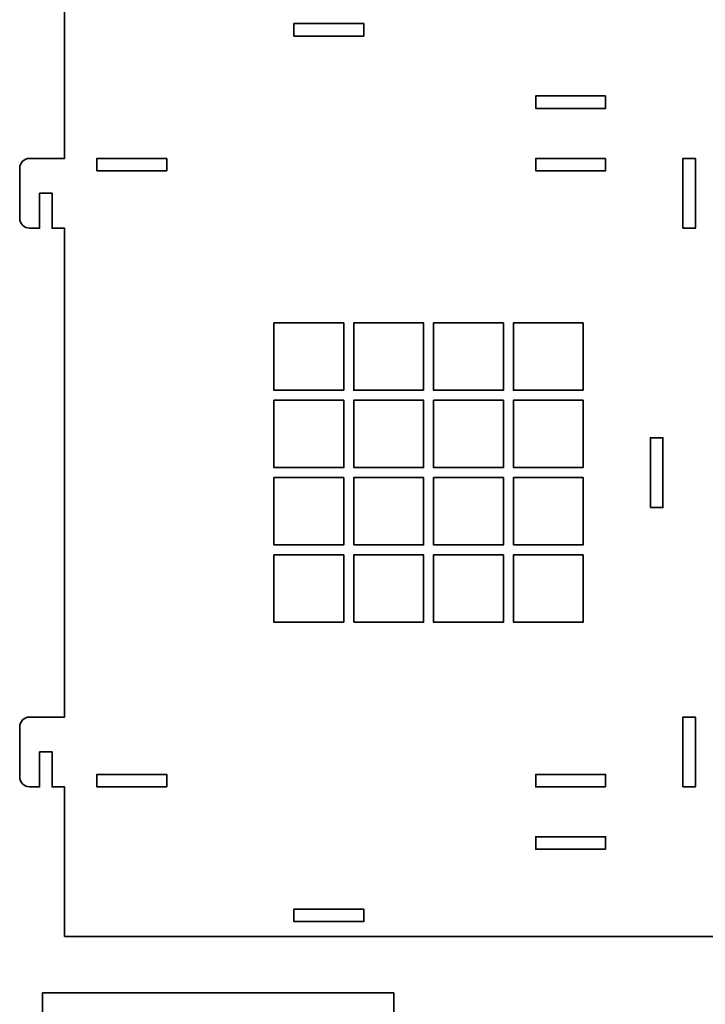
# Model space of a CAD drawing. Header units: centimetres. Extents: x -90 to 100, y -117 to 106.
# Tile 46 of 108: x -89 to -73, y -2 to 22. Entities that reach past the tile are written whole.
import ezdxf

# ---------------------------------------------------------------- set-up
doc = ezdxf.new("R2010")
doc.units = ezdxf.units.CM
doc.header["$MEASUREMENT"] = 0
doc.layers.add('Layer 1', color=7, linetype='Continuous')

msp = doc.modelspace()

# ---------------------------------------------------------------- linework, layer by layer
at = {"layer": 'Layer 1', "lineweight": 35}
for points, knots in [([(-59.73234, 51.49283), (-59.73234, 51.49283), (-66.63241, 51.49283), (-66.63241, 51.49283), (-66.63241, 51.49283), (-66.63241, 51.49283), (-66.63241, 51.79269), (-66.63241, 51.79269), (-66.63241, 51.79269), (-66.63241, 51.79269), (-67.4723, 51.79269), (-67.4723, 51.79269), (-67.4723, 51.79269), (-67.4723, 51.79269), (-67.4723, 52.09254), (-67.4723, 52.09254), (-67.4723, 52.09254), (-67.4723, 52.09254), (-66.63241, 52.09254), (-66.63241, 52.09254), (-66.63241, 52.09254), (-66.63241, 52.09254), (-66.63241, 52.33243), (-66.63241, 52.33243), (-66.63241, 52.33243), (-66.63241, 52.46553), (-66.73977, 52.57231), (-66.87244, 52.57231), (-66.87244, 52.57231), (-66.87244, 52.57231), (-68.0723, 52.57231), (-68.0723, 52.57231), (-68.0723, 52.57231), (-68.20497, 52.57231), (-68.31234, 52.46553), (-68.31234, 52.33243), (-68.31234, 52.33243), (-68.31234, 52.33243), (-68.31234, 51.49283), (-68.31234, 51.49283), (-68.31234, 51.49283), (-68.31234, 51.49283), (-81.03237, 51.49283), (-81.03237, 51.49283), (-81.03237, 51.49283), (-81.03237, 51.49283), (-81.03237, 51.79269), (-81.03237, 51.79269), (-81.03237, 51.79269), (-81.03237, 51.79269), (-81.87234, 51.79269), (-81.87234, 51.79269), (-81.87234, 51.79269), (-81.87234, 51.79269), (-81.87234, 52.09254), (-81.87234, 52.09254), (-81.87234, 52.09254), (-81.87234, 52.09254), (-81.03237, 52.09254), (-81.03237, 52.09254), (-81.03237, 52.09254), (-81.03237, 52.09254), (-81.03237, 52.33243), (-81.03237, 52.33243), (-81.03237, 52.33243), (-81.03237, 52.46553), (-81.13978, 52.57231), (-81.27235, 52.57231), (-81.27235, 52.57231), (-81.27235, 52.57231), (-82.47234, 52.57231), (-82.47234, 52.57231), (-82.47234, 52.57231), (-82.60489, 52.57231), (-82.71237, 52.46553), (-82.71237, 52.33243), (-82.71237, 52.33243), (-82.71237, 52.33243), (-82.71237, 51.49283), (-82.71237, 51.49283), (-82.71237, 51.49283), (-82.71237, 51.49283), (-88.23236, 51.49283), (-88.23236, 51.49283), (-88.23236, 51.49283), (-88.23236, 51.49283), (-88.23236, 47.89309), (-88.23236, 47.89309), (-88.23236, 47.89309), (-88.23236, 47.89309), (-89.07233, 47.89309), (-89.07233, 47.89309), (-89.07233, 47.89309), (-89.20489, 47.89309), (-89.31237, 47.78484), (-89.31237, 47.6532), (-89.31237, 47.6532), (-89.31237, 47.6532), (-89.31237, 46.45231), (-89.31237, 46.45231), (-89.31237, 46.45231), (-89.31237, 46.32067), (-89.20489, 46.21243), (-89.07233, 46.21243), (-89.07233, 46.21243), (-89.07233, 46.21243), (-88.83236, 46.21243), (-88.83236, 46.21243), (-88.83236, 46.21243), (-88.83236, 46.21243), (-88.83236, 47.05349), (-88.83236, 47.05349), (-88.83236, 47.05349), (-88.83236, 47.05349), (-88.53233, 47.05349), (-88.53233, 47.05349), (-88.53233, 47.05349), (-88.53233, 47.05349), (-88.53233, 46.21243), (-88.53233, 46.21243), (-88.53233, 46.21243), (-88.53233, 46.21243), (-88.23236, 46.21243), (-88.23236, 46.21243), (-88.23236, 46.21243), (-88.23236, 46.21243), (-88.23236, 33.22307), (-88.23236, 33.22307), (-88.23236, 33.22307), (-88.23236, 33.22307), (-89.07233, 33.22307), (-89.07233, 33.22307), (-89.07233, 33.22307), (-89.20489, 33.22307), (-89.31237, 33.11556), (-89.31237, 32.98304), (-89.31237, 32.98304), (-89.31237, 32.98304), (-89.31237, 31.78303), (-89.31237, 31.78303), (-89.31237, 31.78303), (-89.31237, 31.65051), (-89.20489, 31.543), (-89.07233, 31.543), (-89.07233, 31.543), (-89.07233, 31.543), (-88.83236, 31.543), (-88.83236, 31.543), (-88.83236, 31.543), (-88.83236, 31.543), (-88.83236, 32.38304), (-88.83236, 32.38304), (-88.83236, 32.38304), (-88.83236, 32.38304), (-88.53233, 32.38304), (-88.53233, 32.38304), (-88.53233, 32.38304), (-88.53233, 32.38304), (-88.53233, 31.543), (-88.53233, 31.543), (-88.53233, 31.543), (-88.53233, 31.543), (-88.23236, 31.543), (-88.23236, 31.543), (-88.23236, 31.543), (-88.23236, 31.543), (-88.23236, 18.55306), (-88.23236, 18.55306), (-88.23236, 18.55306), (-88.23236, 18.55306), (-89.07233, 18.55306), (-89.07233, 18.55306), (-89.07233, 18.55306), (-89.20489, 18.55306), (-89.31237, 18.44555), (-89.31237, 18.31303), (-89.31237, 18.31303), (-89.31237, 18.31303), (-89.31237, 17.11302), (-89.31237, 17.11302), (-89.31237, 17.11302), (-89.31237, 16.9805), (-89.20489, 16.87299), (-89.07233, 16.87299), (-89.07233, 16.87299), (-89.07233, 16.87299), (-88.83236, 16.87299), (-88.83236, 16.87299), (-88.83236, 16.87299), (-88.83236, 16.87299), (-88.83236, 17.71302), (-88.83236, 17.71302), (-88.83236, 17.71302), (-88.83236, 17.71302), (-88.53233, 17.71302), (-88.53233, 17.71302), (-88.53233, 17.71302), (-88.53233, 17.71302), (-88.53233, 16.87299), (-88.53233, 16.87299), (-88.53233, 16.87299), (-88.53233, 16.87299), (-88.23236, 16.87299), (-88.23236, 16.87299), (-88.23236, 16.87299), (-88.23236, 16.87299), (-88.23236, 5.11305), (-88.23236, 5.11305), (-88.23236, 5.11305), (-88.23236, 5.11305), (-89.07233, 5.11305), (-89.07233, 5.11305), (-89.07233, 5.11305), (-89.20489, 5.11305), (-89.31237, 5.00554), (-89.31237, 4.87302), (-89.31237, 4.87302), (-89.31237, 4.87302), (-89.31237, 3.673), (-89.31237, 3.673), (-89.31237, 3.673), (-89.31237, 3.54048), (-89.20489, 3.43312), (-89.07233, 3.43312), (-89.07233, 3.43312), (-89.07233, 3.43312), (-88.83236, 3.43312), (-88.83236, 3.43312), (-88.83236, 3.43312), (-88.83236, 3.43312), (-88.83236, 4.27301), (-88.83236, 4.27301), (-88.83236, 4.27301), (-88.83236, 4.27301), (-88.53233, 4.27301), (-88.53233, 4.27301), (-88.53233, 4.27301), (-88.53233, 4.27301), (-88.53233, 3.43312), (-88.53233, 3.43312), (-88.53233, 3.43312), (-88.53233, 3.43312), (-88.23236, 3.43312), (-88.23236, 3.43312), (-88.23236, 3.43312), (-88.23236, 3.43312), (-88.23236, -0.16692), (-88.23236, -0.16692), (-88.23236, -0.16692), (-88.23236, -0.16692), (-59.43234, -0.16692), (-59.43234, -0.16692), (-59.43234, -0.16692), (-59.43234, -0.16692), (-54.23619, 2.83311), (-54.23619, 2.83311), (-54.23619, 2.83311), (-54.23619, 2.83311), (-53.81624, 2.10556), (-53.81624, 2.10556), (-53.81624, 2.10556), (-53.74998, 1.99073), (-53.60312, 1.95153), (-53.48845, 2.0178), (-53.48845, 2.0178), (-53.48845, 2.0178), (-52.44919, 2.6178), (-52.44919, 2.6178), (-52.44919, 2.6178), (-52.33436, 2.68406), (-52.29502, 2.83077), (-52.36128, 2.9456), (-52.36128, 2.9456), (-52.36128, 2.9456), (-52.48137, 3.15345), (-52.48137, 3.15345), (-52.48137, 3.15345), (-52.48137, 3.15345), (-53.20877, 2.7335), (-53.20877, 2.7335), (-53.20877, 2.7335), (-53.20877, 2.7335), (-53.3587, 2.99328), (-53.3587, 2.99328), (-53.3587, 2.99328), (-53.3587, 2.99328), (-52.63129, 3.41323), (-52.63129, 3.41323), (-52.63129, 3.41323), (-52.63129, 3.41323), (-52.78137, 3.673), (-52.78137, 3.673), (-52.78137, 3.673), (-52.78137, 3.673), (-47.58522, 6.67303), (-47.58522, 6.67303), (-47.58522, 6.67303), (-47.58522, 6.67303), (-47.16513, 5.94562), (-47.16513, 5.94562), (-47.16513, 5.94562), (-47.09887, 5.8308), (-46.95216, 5.79145), (-46.83733, 5.85772), (-46.83733, 5.85772), (-46.83733, 5.85772), (-45.79807, 6.45772), (-45.79807, 6.45772), (-45.79807, 6.45772), (-45.68325, 6.52398), (-45.6439, 6.67084), (-45.71031, 6.78566), (-45.71031, 6.78566), (-45.71031, 6.78566), (-45.83025, 6.99351), (-45.83025, 6.99351), (-45.83025, 6.99351), (-45.83025, 6.99351), (-46.55766, 6.57342), (-46.55766, 6.57342), (-46.55766, 6.57342), (-46.55766, 6.57342), (-46.70774, 6.8332), (-46.70774, 6.8332), (-46.70774, 6.8332), (-46.70774, 6.8332), (-45.98033, 7.25329), (-45.98033, 7.25329), (-45.98033, 7.25329), (-45.98033, 7.25329), (-46.13026, 7.51307), (-46.13026, 7.51307), (-46.13026, 7.51307), (-46.13026, 7.51307), (-40.48257, 10.77376), (-40.48257, 10.77376), (-40.48257, 10.77376), (-40.48257, 10.77376), (-40.48257, 10.84309), (-40.48257, 10.84309), (-40.48257, 10.84309), (-40.48257, 10.84309), (-40.96248, 10.84309), (-40.96248, 10.84309), (-40.96248, 10.84309), (-40.96248, 10.84309), (-40.96248, 11.14309), (-40.96248, 11.14309), (-40.96248, 11.14309), (-40.96248, 11.14309), (-40.48257, 11.14309), (-40.48257, 11.14309), (-40.48257, 11.14309), (-40.48257, 11.14309), (-40.48257, 11.21228), (-40.48257, 11.21228), (-40.48257, 11.21228), (-40.48257, 11.21228), (-46.13026, 14.47296), (-46.13026, 14.47296), (-46.13026, 14.47296), (-46.13026, 14.47296), (-45.98033, 14.73289), (-45.98033, 14.73289), (-45.98033, 14.73289), (-45.98033, 14.73289), (-46.70774, 15.15283), (-46.70774, 15.15283), (-46.70774, 15.15283), (-46.70774, 15.15283), (-46.55766, 15.41261), (-46.55766, 15.41261), (-46.55766, 15.41261), (-46.55766, 15.41261), (-45.83025, 14.99267), (-45.83025, 14.99267), (-45.83025, 14.99267), (-45.83025, 14.99267), (-45.71031, 15.20052), (-45.71031, 15.20052), (-45.71031, 15.20052), (-45.6439, 15.31534), (-45.68325, 15.46205), (-45.79807, 15.52831), (-45.79807, 15.52831), (-45.79807, 15.52831), (-46.83733, 16.12832), (-46.83733, 16.12832), (-46.83733, 16.12832), (-46.95216, 16.19458), (-47.09887, 16.15538), (-47.16513, 16.04056), (-47.16513, 16.04056), (-47.16513, 16.04056), (-47.58522, 15.313), (-47.58522, 15.313), (-47.58522, 15.313), (-47.58522, 15.313), (-52.78137, 18.31303), (-52.78137, 18.31303), (-52.78137, 18.31303), (-52.78137, 18.31303), (-52.63129, 18.57281), (-52.63129, 18.57281), (-52.63129, 18.57281), (-52.63129, 18.57281), (-53.3587, 18.9929), (-53.3587, 18.9929), (-53.3587, 18.9929), (-53.3587, 18.9929), (-53.20877, 19.25268), (-53.20877, 19.25268), (-53.20877, 19.25268), (-53.20877, 19.25268), (-52.48137, 18.83259), (-52.48137, 18.83259), (-52.48137, 18.83259), (-52.48137, 18.83259), (-52.36128, 19.04058), (-52.36128, 19.04058), (-52.36128, 19.04058), (-52.29502, 19.15526), (-52.33436, 19.30212), (-52.44919, 19.36838), (-52.44919, 19.36838), (-52.44919, 19.36838), (-53.48845, 19.96839), (-53.48845, 19.96839), (-53.48845, 19.96839), (-53.60312, 20.03465), (-53.74998, 19.9953), (-53.81624, 19.88048), (-53.81624, 19.88048), (-53.81624, 19.88048), (-54.23619, 19.15307), (-54.23619, 19.15307), (-54.23619, 19.15307), (-54.23619, 19.15307), (-59.43234, 22.15295), (-59.43234, 22.15295), (-59.43234, 22.15295), (-59.43234, 22.15295), (-59.73234, 22.15295), (-59.73234, 22.15295), (-59.73234, 22.15295), (-59.73234, 22.15295), (-59.73234, 51.49283), (-59.73234, 51.49283)], [0, 0, 0, 0, 0.00884956, 0.00884956, 0.00884956, 0.00884956, 0.01769912, 0.01769912, 0.01769912, 0.01769912, 0.02654867, 0.02654867, 0.02654867, 0.02654867, 0.03539823, 0.03539823, 0.03539823, 0.03539823, 0.04424779, 0.04424779, 0.04424779, 0.04424779, 0.05309735, 0.05309735, 0.05309735, 0.05309735, 0.0619469, 0.0619469, 0.0619469, 0.0619469, 0.07079646, 0.07079646, 0.07079646, 0.07079646, 0.07964602, 0.07964602, 0.07964602, 0.07964602, 0.08849558, 0.08849558, 0.08849558, 0.08849558, 0.09734513, 0.09734513, 0.09734513, 0.09734513, 0.10619469, 0.10619469, 0.10619469, 0.10619469, 0.11504425, 0.11504425, 0.11504425, 0.11504425, 0.12389381, 0.12389381, 0.12389381, 0.12389381, 0.13274336, 0.13274336, 0.13274336, 0.13274336, 0.14159292, 0.14159292, 0.14159292, 0.14159292, 0.15044248, 0.15044248, 0.15044248, 0.15044248, 0.15929204, 0.15929204, 0.15929204, 0.15929204, 0.16814159, 0.16814159, 0.16814159, 0.16814159, 0.17699115, 0.17699115, 0.17699115, 0.17699115, 0.18584071, 0.18584071, 0.18584071, 0.18584071, 0.19469027, 0.19469027, 0.19469027, 0.19469027, 0.20353982, 0.20353982, 0.20353982, 0.20353982, 0.21238938, 0.21238938, 0.21238938, 0.21238938, 0.22123894, 0.22123894, 0.22123894, 0.22123894, 0.2300885, 0.2300885, 0.2300885, 0.2300885, 0.23893805, 0.23893805, 0.23893805, 0.23893805, 0.24778761, 0.24778761, 0.24778761, 0.24778761, 0.25663717, 0.25663717, 0.25663717, 0.25663717, 0.26548673, 0.26548673, 0.26548673, 0.26548673, 0.27433628, 0.27433628, 0.27433628, 0.27433628, 0.28318584, 0.28318584, 0.28318584, 0.28318584, 0.2920354, 0.2920354, 0.2920354, 0.2920354, 0.30088496, 0.30088496, 0.30088496, 0.30088496, 0.30973451, 0.30973451, 0.30973451, 0.30973451, 0.31858407, 0.31858407, 0.31858407, 0.31858407, 0.32743363, 0.32743363, 0.32743363, 0.32743363, 0.33628319, 0.33628319, 0.33628319, 0.33628319, 0.34513274, 0.34513274, 0.34513274, 0.34513274, 0.3539823, 0.3539823, 0.3539823, 0.3539823, 0.36283186, 0.36283186, 0.36283186, 0.36283186, 0.37168142, 0.37168142, 0.37168142, 0.37168142, 0.38053097, 0.38053097, 0.38053097, 0.38053097, 0.38938053, 0.38938053, 0.38938053, 0.38938053, 0.39823009, 0.39823009, 0.39823009, 0.39823009, 0.40707965, 0.40707965, 0.40707965, 0.40707965, 0.4159292, 0.4159292, 0.4159292, 0.4159292, 0.42477876, 0.42477876, 0.42477876, 0.42477876, 0.43362832, 0.43362832, 0.43362832, 0.43362832, 0.44247788, 0.44247788, 0.44247788, 0.44247788, 0.45132743, 0.45132743, 0.45132743, 0.45132743, 0.46017699, 0.46017699, 0.46017699, 0.46017699, 0.46902655, 0.46902655, 0.46902655, 0.46902655, 0.47787611, 0.47787611, 0.47787611, 0.47787611, 0.48672566, 0.48672566, 0.48672566, 0.48672566, 0.49557522, 0.49557522, 0.49557522, 0.49557522, 0.50442478, 0.50442478, 0.50442478, 0.50442478, 0.51327434, 0.51327434, 0.51327434, 0.51327434, 0.52212389, 0.52212389, 0.52212389, 0.52212389, 0.53097345, 0.53097345, 0.53097345, 0.53097345, 0.53982301, 0.53982301, 0.53982301, 0.53982301, 0.54867257, 0.54867257, 0.54867257, 0.54867257, 0.55752212, 0.55752212, 0.55752212, 0.55752212, 0.56637168, 0.56637168, 0.56637168, 0.56637168, 0.57522124, 0.57522124, 0.57522124, 0.57522124, 0.5840708, 0.5840708, 0.5840708, 0.5840708, 0.59292035, 0.59292035, 0.59292035, 0.59292035, 0.60176991, 0.60176991, 0.60176991, 0.60176991, 0.61061947, 0.61061947, 0.61061947, 0.61061947, 0.61946903, 0.61946903, 0.61946903, 0.61946903, 0.62831858, 0.62831858, 0.62831858, 0.62831858, 0.63716814, 0.63716814, 0.63716814, 0.63716814, 0.6460177, 0.6460177, 0.6460177, 0.6460177, 0.65486726, 0.65486726, 0.65486726, 0.65486726, 0.66371681, 0.66371681, 0.66371681, 0.66371681, 0.67256637, 0.67256637, 0.67256637, 0.67256637, 0.68141593, 0.68141593, 0.68141593, 0.68141593, 0.69026549, 0.69026549, 0.69026549, 0.69026549, 0.69911504, 0.69911504, 0.69911504, 0.69911504, 0.7079646, 0.7079646, 0.7079646, 0.7079646, 0.71681416, 0.71681416, 0.71681416, 0.71681416, 0.72566372, 0.72566372, 0.72566372, 0.72566372, 0.73451327, 0.73451327, 0.73451327, 0.73451327, 0.74336283, 0.74336283, 0.74336283, 0.74336283, 0.75221239, 0.75221239, 0.75221239, 0.75221239, 0.76106195, 0.76106195, 0.76106195, 0.76106195, 0.7699115, 0.7699115, 0.7699115, 0.7699115, 0.77876106, 0.77876106, 0.77876106, 0.77876106, 0.78761062, 0.78761062, 0.78761062, 0.78761062, 0.79646018, 0.79646018, 0.79646018, 0.79646018, 0.80530973, 0.80530973, 0.80530973, 0.80530973, 0.81415929, 0.81415929, 0.81415929, 0.81415929, 0.82300885, 0.82300885, 0.82300885, 0.82300885, 0.83185841, 0.83185841, 0.83185841, 0.83185841, 0.84070796, 0.84070796, 0.84070796, 0.84070796, 0.84955752, 0.84955752, 0.84955752, 0.84955752, 0.85840708, 0.85840708, 0.85840708, 0.85840708, 0.86725664, 0.86725664, 0.86725664, 0.86725664, 0.87610619, 0.87610619, 0.87610619, 0.87610619, 0.88495575, 0.88495575, 0.88495575, 0.88495575, 0.89380531, 0.89380531, 0.89380531, 0.89380531, 0.90265487, 0.90265487, 0.90265487, 0.90265487, 0.91150442, 0.91150442, 0.91150442, 0.91150442, 0.92035398, 0.92035398, 0.92035398, 0.92035398, 0.92920354, 0.92920354, 0.92920354, 0.92920354, 0.9380531, 0.9380531, 0.9380531, 0.9380531, 0.94690265, 0.94690265, 0.94690265, 0.94690265, 0.95575221, 0.95575221, 0.95575221, 0.95575221, 0.96460177, 0.96460177, 0.96460177, 0.96460177, 0.97345133, 0.97345133, 0.97345133, 0.97345133, 0.98230088, 0.98230088, 0.98230088, 0.98230088, 1, 1, 1, 1]), ([(-82.71237, 21.79312), (-82.71237, 21.79312), (-81.03237, 21.79312), (-81.03237, 21.79312), (-81.03237, 21.79312), (-81.03237, 21.79312), (-81.03237, 21.49297), (-81.03237, 21.49297), (-81.03237, 21.49297), (-81.03237, 21.49297), (-82.71237, 21.49297), (-82.71237, 21.49297), (-82.71237, 21.49297), (-82.71237, 21.49297), (-82.71237, 21.79312), (-82.71237, 21.79312)], [0, 0, 0, 0, 0.2, 0.2, 0.2, 0.2, 0.4, 0.4, 0.4, 0.4, 0.6, 0.6, 0.6, 0.6, 1, 1, 1, 1]), ([(-81.03237, 21.79312), (-81.03237, 21.79312), (-81.03237, 21.49297), (-81.03237, 21.49297), (-81.03237, 21.49297), (-81.03237, 21.49297), (-82.71237, 21.49297), (-82.71237, 21.49297), (-82.71237, 21.49297), (-82.71237, 21.49297), (-82.71237, 21.79312), (-82.71237, 21.79312), (-82.71237, 21.79312), (-82.71237, 21.79312), (-81.03237, 21.79312), (-81.03237, 21.79312)], [0, 0, 0, 0, 0.2, 0.2, 0.2, 0.2, 0.4, 0.4, 0.4, 0.4, 0.6, 0.6, 0.6, 0.6, 1, 1, 1, 1]), ([(-75.2124, 20.05308), (-75.2124, 20.05308), (-75.2124, 19.75307), (-75.2124, 19.75307), (-75.2124, 19.75307), (-75.2124, 19.75307), (-76.89236, 19.75307), (-76.89236, 19.75307), (-76.89236, 19.75307), (-76.89236, 19.75307), (-76.89236, 20.05308), (-76.89236, 20.05308), (-76.89236, 20.05308), (-76.89236, 20.05308), (-75.2124, 20.05308), (-75.2124, 20.05308)], [0, 0, 0, 0, 0.2, 0.2, 0.2, 0.2, 0.4, 0.4, 0.4, 0.4, 0.6, 0.6, 0.6, 0.6, 1, 1, 1, 1]), ([(-85.77236, 18.55306), (-85.77236, 18.55306), (-85.77236, 18.25306), (-85.77236, 18.25306), (-85.77236, 18.25306), (-85.77236, 18.25306), (-87.45238, 18.25306), (-87.45238, 18.25306), (-87.45238, 18.25306), (-87.45238, 18.25306), (-87.45238, 18.55306), (-87.45238, 18.55306), (-87.45238, 18.55306), (-87.45238, 18.55306), (-85.77236, 18.55306), (-85.77236, 18.55306)], [0, 0, 0, 0, 0.2, 0.2, 0.2, 0.2, 0.4, 0.4, 0.4, 0.4, 0.6, 0.6, 0.6, 0.6, 1, 1, 1, 1]), ([(-75.2124, 18.55306), (-75.2124, 18.55306), (-75.2124, 18.25306), (-75.2124, 18.25306), (-75.2124, 18.25306), (-75.2124, 18.25306), (-76.89236, 18.25306), (-76.89236, 18.25306), (-76.89236, 18.25306), (-76.89236, 18.25306), (-76.89236, 18.55306), (-76.89236, 18.55306), (-76.89236, 18.55306), (-76.89236, 18.55306), (-75.2124, 18.55306), (-75.2124, 18.55306)], [0, 0, 0, 0, 0.2, 0.2, 0.2, 0.2, 0.4, 0.4, 0.4, 0.4, 0.6, 0.6, 0.6, 0.6, 1, 1, 1, 1]), ([(-73.35241, 16.87299), (-73.35241, 16.87299), (-73.35241, 18.55306), (-73.35241, 18.55306), (-73.35241, 18.55306), (-73.35241, 18.55306), (-73.05241, 18.55306), (-73.05241, 18.55306), (-73.05241, 18.55306), (-73.05241, 18.55306), (-73.05241, 16.87299), (-73.05241, 16.87299), (-73.05241, 16.87299), (-73.05241, 16.87299), (-73.35241, 16.87299), (-73.35241, 16.87299)], [0, 0, 0, 0, 0.2, 0.2, 0.2, 0.2, 0.4, 0.4, 0.4, 0.4, 0.6, 0.6, 0.6, 0.6, 1, 1, 1, 1]), ([(-83.19234, 14.59305), (-83.19234, 14.59305), (-81.51238, 14.59305), (-81.51238, 14.59305), (-81.51238, 14.59305), (-81.51238, 14.59305), (-81.51238, 12.9731), (-81.51238, 12.9731), (-81.51238, 12.9731), (-81.51238, 12.9731), (-83.19234, 12.9731), (-83.19234, 12.9731), (-83.19234, 12.9731), (-83.19234, 12.9731), (-83.19234, 14.59305), (-83.19234, 14.59305)], [0, 0, 0, 0, 0.2, 0.2, 0.2, 0.2, 0.4, 0.4, 0.4, 0.4, 0.6, 0.6, 0.6, 0.6, 1, 1, 1, 1]), ([(-79.59233, 12.9731), (-79.59233, 12.9731), (-79.59233, 14.59305), (-79.59233, 14.59305), (-79.59233, 14.59305), (-79.59233, 14.59305), (-81.27235, 14.59305), (-81.27235, 14.59305), (-81.27235, 14.59305), (-81.27235, 14.59305), (-81.27235, 12.9731), (-81.27235, 12.9731), (-81.27235, 12.9731), (-81.27235, 12.9731), (-79.59233, 12.9731), (-79.59233, 12.9731)], [0, 0, 0, 0, 0.2, 0.2, 0.2, 0.2, 0.4, 0.4, 0.4, 0.4, 0.6, 0.6, 0.6, 0.6, 1, 1, 1, 1]), ([(-79.35236, 14.59305), (-79.35236, 14.59305), (-77.67235, 14.59305), (-77.67235, 14.59305), (-77.67235, 14.59305), (-77.67235, 14.59305), (-77.67235, 12.9731), (-77.67235, 12.9731), (-77.67235, 12.9731), (-77.67235, 12.9731), (-79.35236, 12.9731), (-79.35236, 12.9731), (-79.35236, 12.9731), (-79.35236, 12.9731), (-79.35236, 14.59305), (-79.35236, 14.59305)], [0, 0, 0, 0, 0.2, 0.2, 0.2, 0.2, 0.4, 0.4, 0.4, 0.4, 0.6, 0.6, 0.6, 0.6, 1, 1, 1, 1]), ([(-75.75229, 12.9731), (-75.75229, 12.9731), (-75.75229, 14.59305), (-75.75229, 14.59305), (-75.75229, 14.59305), (-75.75229, 14.59305), (-77.43237, 14.59305), (-77.43237, 14.59305), (-77.43237, 14.59305), (-77.43237, 14.59305), (-77.43237, 12.9731), (-77.43237, 12.9731), (-77.43237, 12.9731), (-77.43237, 12.9731), (-75.75229, 12.9731), (-75.75229, 12.9731)], [0, 0, 0, 0, 0.2, 0.2, 0.2, 0.2, 0.4, 0.4, 0.4, 0.4, 0.6, 0.6, 0.6, 0.6, 1, 1, 1, 1]), ([(-81.51238, 12.73306), (-81.51238, 12.73306), (-81.51238, 11.11311), (-81.51238, 11.11311), (-81.51238, 11.11311), (-81.51238, 11.11311), (-83.19234, 11.11311), (-83.19234, 11.11311), (-83.19234, 11.11311), (-83.19234, 11.11311), (-83.19234, 12.73306), (-83.19234, 12.73306), (-83.19234, 12.73306), (-83.19234, 12.73306), (-81.51238, 12.73306), (-81.51238, 12.73306)], [0, 0, 0, 0, 0.2, 0.2, 0.2, 0.2, 0.4, 0.4, 0.4, 0.4, 0.6, 0.6, 0.6, 0.6, 1, 1, 1, 1]), ([(-81.27235, 11.11311), (-81.27235, 11.11311), (-79.59233, 11.11311), (-79.59233, 11.11311), (-79.59233, 11.11311), (-79.59233, 11.11311), (-79.59233, 12.73306), (-79.59233, 12.73306), (-79.59233, 12.73306), (-79.59233, 12.73306), (-81.27235, 12.73306), (-81.27235, 12.73306), (-81.27235, 12.73306), (-81.27235, 12.73306), (-81.27235, 11.11311), (-81.27235, 11.11311)], [0, 0, 0, 0, 0.2, 0.2, 0.2, 0.2, 0.4, 0.4, 0.4, 0.4, 0.6, 0.6, 0.6, 0.6, 1, 1, 1, 1]), ([(-79.35236, 12.73306), (-79.35236, 12.73306), (-79.35236, 11.11311), (-79.35236, 11.11311), (-79.35236, 11.11311), (-79.35236, 11.11311), (-77.67235, 11.11311), (-77.67235, 11.11311), (-77.67235, 11.11311), (-77.67235, 11.11311), (-77.67235, 12.73306), (-77.67235, 12.73306), (-77.67235, 12.73306), (-77.67235, 12.73306), (-79.35236, 12.73306), (-79.35236, 12.73306)], [0, 0, 0, 0, 0.2, 0.2, 0.2, 0.2, 0.4, 0.4, 0.4, 0.4, 0.6, 0.6, 0.6, 0.6, 1, 1, 1, 1]), ([(-77.43237, 11.11311), (-77.43237, 11.11311), (-77.43237, 12.73306), (-77.43237, 12.73306), (-77.43237, 12.73306), (-77.43237, 12.73306), (-75.75229, 12.73306), (-75.75229, 12.73306), (-75.75229, 12.73306), (-75.75229, 12.73306), (-75.75229, 11.11311), (-75.75229, 11.11311), (-75.75229, 11.11311), (-75.75229, 11.11311), (-77.43237, 11.11311), (-77.43237, 11.11311)], [0, 0, 0, 0, 0.2, 0.2, 0.2, 0.2, 0.4, 0.4, 0.4, 0.4, 0.6, 0.6, 0.6, 0.6, 1, 1, 1, 1]), ([(-74.13233, 10.15298), (-74.13233, 10.15298), (-74.13233, 11.83305), (-74.13233, 11.83305), (-74.13233, 11.83305), (-74.13233, 11.83305), (-73.83233, 11.83305), (-73.83233, 11.83305), (-73.83233, 11.83305), (-73.83233, 11.83305), (-73.83233, 10.15298), (-73.83233, 10.15298), (-73.83233, 10.15298), (-73.83233, 10.15298), (-74.13233, 10.15298), (-74.13233, 10.15298)], [0, 0, 0, 0, 0.2, 0.2, 0.2, 0.2, 0.4, 0.4, 0.4, 0.4, 0.6, 0.6, 0.6, 0.6, 1, 1, 1, 1]), ([(-81.51238, 10.87307), (-81.51238, 10.87307), (-81.51238, 9.25312), (-81.51238, 9.25312), (-81.51238, 9.25312), (-81.51238, 9.25312), (-83.19234, 9.25312), (-83.19234, 9.25312), (-83.19234, 9.25312), (-83.19234, 9.25312), (-83.19234, 10.87307), (-83.19234, 10.87307), (-83.19234, 10.87307), (-83.19234, 10.87307), (-81.51238, 10.87307), (-81.51238, 10.87307)], [0, 0, 0, 0, 0.2, 0.2, 0.2, 0.2, 0.4, 0.4, 0.4, 0.4, 0.6, 0.6, 0.6, 0.6, 1, 1, 1, 1]), ([(-81.27235, 9.25312), (-81.27235, 9.25312), (-79.59233, 9.25312), (-79.59233, 9.25312), (-79.59233, 9.25312), (-79.59233, 9.25312), (-79.59233, 10.87307), (-79.59233, 10.87307), (-79.59233, 10.87307), (-79.59233, 10.87307), (-81.27235, 10.87307), (-81.27235, 10.87307), (-81.27235, 10.87307), (-81.27235, 10.87307), (-81.27235, 9.25312), (-81.27235, 9.25312)], [0, 0, 0, 0, 0.2, 0.2, 0.2, 0.2, 0.4, 0.4, 0.4, 0.4, 0.6, 0.6, 0.6, 0.6, 1, 1, 1, 1]), ([(-79.35236, 10.87307), (-79.35236, 10.87307), (-79.35236, 9.25312), (-79.35236, 9.25312), (-79.35236, 9.25312), (-79.35236, 9.25312), (-77.67235, 9.25312), (-77.67235, 9.25312), (-77.67235, 9.25312), (-77.67235, 9.25312), (-77.67235, 10.87307), (-77.67235, 10.87307), (-77.67235, 10.87307), (-77.67235, 10.87307), (-79.35236, 10.87307), (-79.35236, 10.87307)], [0, 0, 0, 0, 0.2, 0.2, 0.2, 0.2, 0.4, 0.4, 0.4, 0.4, 0.6, 0.6, 0.6, 0.6, 1, 1, 1, 1]), ([(-77.43237, 9.25312), (-77.43237, 9.25312), (-77.43237, 10.87307), (-77.43237, 10.87307), (-77.43237, 10.87307), (-77.43237, 10.87307), (-75.75229, 10.87307), (-75.75229, 10.87307), (-75.75229, 10.87307), (-75.75229, 10.87307), (-75.75229, 9.25312), (-75.75229, 9.25312), (-75.75229, 9.25312), (-75.75229, 9.25312), (-77.43237, 9.25312), (-77.43237, 9.25312)], [0, 0, 0, 0, 0.2, 0.2, 0.2, 0.2, 0.4, 0.4, 0.4, 0.4, 0.6, 0.6, 0.6, 0.6, 1, 1, 1, 1]), ([(-81.51238, 9.01309), (-81.51238, 9.01309), (-81.51238, 7.39313), (-81.51238, 7.39313), (-81.51238, 7.39313), (-81.51238, 7.39313), (-83.19234, 7.39313), (-83.19234, 7.39313), (-83.19234, 7.39313), (-83.19234, 7.39313), (-83.19234, 9.01309), (-83.19234, 9.01309), (-83.19234, 9.01309), (-83.19234, 9.01309), (-81.51238, 9.01309), (-81.51238, 9.01309)], [0, 0, 0, 0, 0.2, 0.2, 0.2, 0.2, 0.4, 0.4, 0.4, 0.4, 0.6, 0.6, 0.6, 0.6, 1, 1, 1, 1]), ([(-81.27235, 7.39313), (-81.27235, 7.39313), (-79.59233, 7.39313), (-79.59233, 7.39313), (-79.59233, 7.39313), (-79.59233, 7.39313), (-79.59233, 9.01309), (-79.59233, 9.01309), (-79.59233, 9.01309), (-79.59233, 9.01309), (-81.27235, 9.01309), (-81.27235, 9.01309), (-81.27235, 9.01309), (-81.27235, 9.01309), (-81.27235, 7.39313), (-81.27235, 7.39313)], [0, 0, 0, 0, 0.2, 0.2, 0.2, 0.2, 0.4, 0.4, 0.4, 0.4, 0.6, 0.6, 0.6, 0.6, 1, 1, 1, 1]), ([(-79.35236, 9.01309), (-79.35236, 9.01309), (-79.35236, 7.39313), (-79.35236, 7.39313), (-79.35236, 7.39313), (-79.35236, 7.39313), (-77.67235, 7.39313), (-77.67235, 7.39313), (-77.67235, 7.39313), (-77.67235, 7.39313), (-77.67235, 9.01309), (-77.67235, 9.01309), (-77.67235, 9.01309), (-77.67235, 9.01309), (-79.35236, 9.01309), (-79.35236, 9.01309)], [0, 0, 0, 0, 0.2, 0.2, 0.2, 0.2, 0.4, 0.4, 0.4, 0.4, 0.6, 0.6, 0.6, 0.6, 1, 1, 1, 1]), ([(-77.43237, 7.39313), (-77.43237, 7.39313), (-77.43237, 9.01309), (-77.43237, 9.01309), (-77.43237, 9.01309), (-77.43237, 9.01309), (-75.75229, 9.01309), (-75.75229, 9.01309), (-75.75229, 9.01309), (-75.75229, 9.01309), (-75.75229, 7.39313), (-75.75229, 7.39313), (-75.75229, 7.39313), (-75.75229, 7.39313), (-77.43237, 7.39313), (-77.43237, 7.39313)], [0, 0, 0, 0, 0.2, 0.2, 0.2, 0.2, 0.4, 0.4, 0.4, 0.4, 0.6, 0.6, 0.6, 0.6, 1, 1, 1, 1]), ([(-73.35241, 3.43312), (-73.35241, 3.43312), (-73.35241, 5.11305), (-73.35241, 5.11305), (-73.35241, 5.11305), (-73.35241, 5.11305), (-73.05241, 5.11305), (-73.05241, 5.11305), (-73.05241, 5.11305), (-73.05241, 5.11305), (-73.05241, 3.43312), (-73.05241, 3.43312), (-73.05241, 3.43312), (-73.05241, 3.43312), (-73.35241, 3.43312), (-73.35241, 3.43312)], [0, 0, 0, 0, 0.2, 0.2, 0.2, 0.2, 0.4, 0.4, 0.4, 0.4, 0.6, 0.6, 0.6, 0.6, 1, 1, 1, 1]), ([(-85.77236, 3.43312), (-85.77236, 3.43312), (-85.77236, 3.73298), (-85.77236, 3.73298), (-85.77236, 3.73298), (-85.77236, 3.73298), (-87.45238, 3.73298), (-87.45238, 3.73298), (-87.45238, 3.73298), (-87.45238, 3.73298), (-87.45238, 3.43312), (-87.45238, 3.43312), (-87.45238, 3.43312), (-87.45238, 3.43312), (-85.77236, 3.43312), (-85.77236, 3.43312)], [0, 0, 0, 0, 0.2, 0.2, 0.2, 0.2, 0.4, 0.4, 0.4, 0.4, 0.6, 0.6, 0.6, 0.6, 1, 1, 1, 1]), ([(-75.2124, 3.43312), (-75.2124, 3.43312), (-75.2124, 3.73298), (-75.2124, 3.73298), (-75.2124, 3.73298), (-75.2124, 3.73298), (-76.89236, 3.73298), (-76.89236, 3.73298), (-76.89236, 3.73298), (-76.89236, 3.73298), (-76.89236, 3.43312), (-76.89236, 3.43312), (-76.89236, 3.43312), (-76.89236, 3.43312), (-75.2124, 3.43312), (-75.2124, 3.43312)], [0, 0, 0, 0, 0.2, 0.2, 0.2, 0.2, 0.4, 0.4, 0.4, 0.4, 0.6, 0.6, 0.6, 0.6, 1, 1, 1, 1]), ([(-75.2124, 1.9331), (-75.2124, 1.9331), (-75.2124, 2.23311), (-75.2124, 2.23311), (-75.2124, 2.23311), (-75.2124, 2.23311), (-76.89236, 2.23311), (-76.89236, 2.23311), (-76.89236, 2.23311), (-76.89236, 2.23311), (-76.89236, 1.9331), (-76.89236, 1.9331), (-76.89236, 1.9331), (-76.89236, 1.9331), (-75.2124, 1.9331), (-75.2124, 1.9331)], [0, 0, 0, 0, 0.2, 0.2, 0.2, 0.2, 0.4, 0.4, 0.4, 0.4, 0.6, 0.6, 0.6, 0.6, 1, 1, 1, 1]), ([(-82.71237, 0.49306), (-82.71237, 0.49306), (-81.03237, 0.49306), (-81.03237, 0.49306), (-81.03237, 0.49306), (-81.03237, 0.49306), (-81.03237, 0.19306), (-81.03237, 0.19306), (-81.03237, 0.19306), (-81.03237, 0.19306), (-82.71237, 0.19306), (-82.71237, 0.19306), (-82.71237, 0.19306), (-82.71237, 0.19306), (-82.71237, 0.49306), (-82.71237, 0.49306)], [0, 0, 0, 0, 0.2, 0.2, 0.2, 0.2, 0.4, 0.4, 0.4, 0.4, 0.6, 0.6, 0.6, 0.6, 1, 1, 1, 1]), ([(-81.03237, 0.19306), (-81.03237, 0.19306), (-81.03237, 0.49306), (-81.03237, 0.49306), (-81.03237, 0.49306), (-81.03237, 0.49306), (-82.71237, 0.49306), (-82.71237, 0.49306), (-82.71237, 0.49306), (-82.71237, 0.49306), (-82.71237, 0.19306), (-82.71237, 0.19306), (-82.71237, 0.19306), (-82.71237, 0.19306), (-81.03237, 0.19306), (-81.03237, 0.19306)], [0, 0, 0, 0, 0.2, 0.2, 0.2, 0.2, 0.4, 0.4, 0.4, 0.4, 0.6, 0.6, 0.6, 0.6, 1, 1, 1, 1]), ([(-88.76601, -1.52344), (-88.76601, -1.52344), (-88.76601, -3.83073), (-88.76601, -3.83073), (-88.76601, -3.83073), (-88.76601, -3.83073), (-89.06605, -3.83073), (-89.06605, -3.83073), (-89.06605, -3.83073), (-89.06605, -3.83073), (-89.06605, -5.5108), (-89.06605, -5.5108), (-89.06605, -5.5108), (-89.06605, -5.5108), (-88.76601, -5.5108), (-88.76601, -5.5108), (-88.76601, -5.5108), (-88.76601, -5.5108), (-88.76601, -7.81809), (-88.76601, -7.81809), (-88.76601, -7.81809), (-88.76601, -7.81809), (-80.31026, -7.81809), (-80.31026, -7.81809), (-80.31026, -7.81809), (-80.31026, -7.81809), (-80.31026, -5.5108), (-80.31026, -5.5108), (-80.31026, -5.5108), (-80.31026, -5.5108), (-80.01024, -5.5108), (-80.01024, -5.5108), (-80.01024, -5.5108), (-80.01024, -5.5108), (-80.01024, -3.83073), (-80.01024, -3.83073), (-80.01024, -3.83073), (-80.01024, -3.83073), (-80.31026, -3.83073), (-80.31026, -3.83073), (-80.31026, -3.83073), (-80.31026, -3.83073), (-80.31026, -1.52344), (-80.31026, -1.52344), (-80.31026, -1.52344), (-80.31026, -1.52344), (-88.76601, -1.52344), (-88.76601, -1.52344)], [0, 0, 0, 0, 0.07692308, 0.07692308, 0.07692308, 0.07692308, 0.15384615, 0.15384615, 0.15384615, 0.15384615, 0.23076923, 0.23076923, 0.23076923, 0.23076923, 0.30769231, 0.30769231, 0.30769231, 0.30769231, 0.38461538, 0.38461538, 0.38461538, 0.38461538, 0.46153846, 0.46153846, 0.46153846, 0.46153846, 0.53846154, 0.53846154, 0.53846154, 0.53846154, 0.61538462, 0.61538462, 0.61538462, 0.61538462, 0.69230769, 0.69230769, 0.69230769, 0.69230769, 0.76923077, 0.76923077, 0.76923077, 0.76923077, 0.84615385, 0.84615385, 0.84615385, 0.84615385, 1, 1, 1, 1])]:
    msp.add_open_spline(points, degree=3, knots=knots, dxfattribs=at)

doc.saveas('drawing.dxf')
